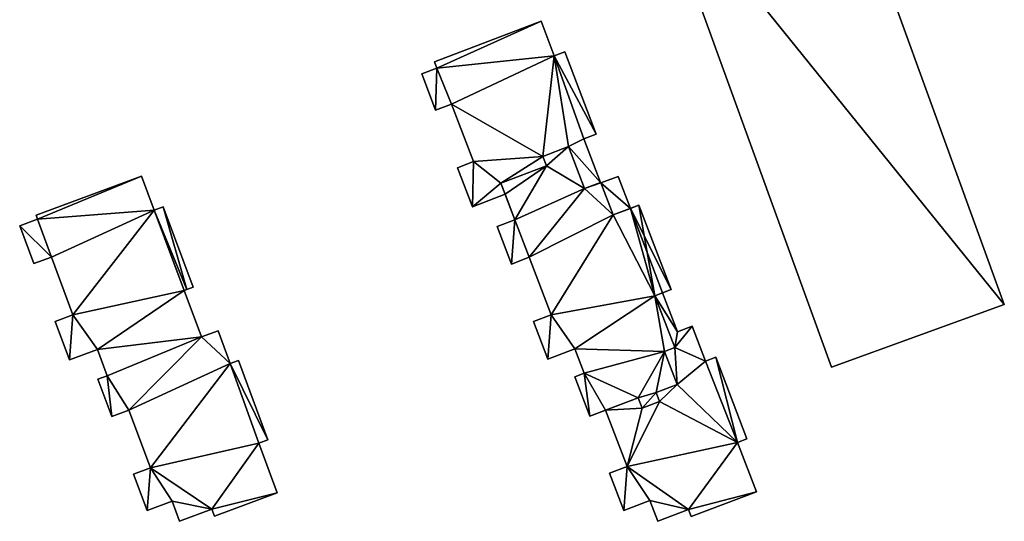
# Model space of a CAD drawing. Header units: inches. Extents: x 2685601 to 2690022, y 1235992 to 1239010.
# Tile 118 of 256: x 2685734 to 2685840, y 1237898 to 1237952. Entities that reach past the tile are written whole.
import ezdxf

# ---------------------------------------------------------------- set-up
doc = ezdxf.new("R2010")
doc.units = ezdxf.units.IN
doc.header["$MEASUREMENT"] = 0
doc.layers.add('Gebaeude Einzelhaus', color=10, linetype='Continuous')
doc.layers.add('Unterirdisches Gebaeude', color=10, linetype='Continuous')

msp = doc.modelspace()

# ---------------------------------------------------------------- meshes
at = {"layer": 'Gebaeude Einzelhaus'}
mesh = msp.add_polyface(dxfattribs=at)
corners = [(2685778.674, 1237946.385, 448.39), (2685778.539, 1237941.854, 448.39), (2685777.048, 1237945.765, 448.39), (2685780.253, 1237942.508, 448.39), (2685782.614, 1237936.318, 448.39), (2685782.506, 1237931.454, 448.39), (2685780.9, 1237935.664, 448.39), (2685790.089, 1237936.871, 448.39), (2685785.56, 1237934.001, 448.39), (2685790.47, 1237935.874, 448.39), (2685791.318, 1237947.733, 448.39), (2685778.41, 1237947.076, 448.39), (2685789.896, 1237951.459, 448.39), (2685778.539, 1237941.854, 462.158), (2685777.048, 1237945.765, 462.158), (2685778.674, 1237946.385, 462.158), (2685778.41, 1237947.076, 462.158), (2685789.896, 1237951.459, 462.158), (2685780.9, 1237935.664, 462.158), (2685782.614, 1237936.318, 462.158), (2685780.253, 1237942.508, 462.158), (2685785.56, 1237934.001, 464.812), (2685790.47, 1237935.874, 464.812), (2685785.56, 1237934.001, 462.158), (2685782.506, 1237931.454, 462.158), (2685791.318, 1237947.733, 462.158), (2685790.089, 1237936.871, 462.158)]
mesh.append_faces([[corners[k] for k in face] for face in [(24, 19, 18), (20, 15, 13), (13, 15, 14), (15, 17, 16), (20, 25, 15), (15, 25, 17), (23, 26, 19), (19, 26, 20), (20, 26, 25)]], dxfattribs={"color": 13})
mesh.append_faces([[corners[k] for k in face] for face in [(0, 1, 2), (0, 3, 1), (4, 5, 6), (3, 7, 4), (4, 7, 8), (8, 7, 9), (0, 10, 3), (3, 10, 7), (11, 12, 0), (0, 12, 10), (13, 14, 1), (1, 14, 2), (14, 15, 2), (2, 15, 0), (15, 16, 0), (0, 16, 11), (16, 17, 11), (11, 17, 12), (18, 19, 6), (6, 19, 4), (19, 20, 4), (4, 20, 3), (20, 13, 3), (3, 13, 1), (21, 22, 23)]], dxfattribs={"color": 41})
mesh = msp.add_polyface(dxfattribs=at)
corners = [(2685792.866, 1237937.931, 448.39), (2685796.288, 1237934.076, 448.39), (2685794.584, 1237933.425, 448.39), (2685794.494, 1237938.779, 448.39), (2685790.089, 1237936.871, 448.39), (2685791.318, 1237947.733, 448.39), (2685795.835, 1237939.29, 448.39), (2685792.45, 1237948.165, 448.39), (2685789.896, 1237951.459, 462.158), (2685791.318, 1237947.733, 462.158), (2685789.896, 1237951.459, 448.39), (2685792.45, 1237948.165, 462.158), (2685795.835, 1237939.29, 462.158), (2685794.494, 1237938.779, 462.158), (2685796.287, 1237934.076, 462.158), (2685796.351, 1237934.014, 448.39), (2685798.204, 1237934.721, 462.158), (2685798.204, 1237934.721, 448.39), (2685790.47, 1237935.874, 448.39), (2685785.56, 1237934.001, 462.158), (2685790.47, 1237935.874, 464.812), (2685790.47, 1237935.874, 462.158), (2685790.089, 1237936.871, 462.158), (2685790.089, 1237936.871, 464.812), (2685792.866, 1237937.931, 462.158), (2685792.866, 1237937.931, 464.812), (2685794.584, 1237933.425, 464.812), (2685794.584, 1237933.425, 462.158)]
mesh.append_faces([[corners[k] for k in face] for face in [(9, 12, 11), (9, 13, 12), (9, 24, 13), (13, 24, 14), (14, 24, 27), (21, 22, 19), (9, 22, 24), (20, 25, 23), (20, 26, 25)]], dxfattribs={"color": 13})
mesh.append_faces([[corners[k] for k in face] for face in [(0, 1, 2), (0, 3, 1), (4, 5, 0), (0, 5, 3), (3, 5, 6), (6, 5, 7), (8, 9, 10), (10, 9, 5), (9, 11, 5), (5, 11, 7), (11, 12, 7), (7, 12, 6), (12, 13, 6), (6, 13, 3), (3, 14, 1), (3, 13, 14), (15, 16, 17), (2, 18, 0), (0, 18, 4), (19, 20, 21), (22, 21, 23), (23, 21, 20), (24, 22, 25), (25, 22, 23), (25, 26, 24), (24, 26, 27)]], dxfattribs={"color": 41})
mesh = msp.add_polyface(dxfattribs=at)
corners = [(2685782.614, 1237936.318, 448.39), (2685785.56, 1237934.001, 448.39), (2685782.506, 1237931.454, 448.39), (2685786.021, 1237932.794, 448.39), (2685782.506, 1237931.454, 462.158), (2685786.021, 1237932.794, 462.158), (2685780.9, 1237935.664, 462.158), (2685780.9, 1237935.664, 448.39), (2685790.47, 1237935.874, 448.39), (2685794.584, 1237933.425, 448.39), (2685787.069, 1237930.048, 448.39), (2685786.714, 1237925.28, 448.39), (2685785.171, 1237929.324, 448.39), (2685797.664, 1237930.57, 448.39), (2685788.629, 1237926.01, 448.39), (2685790.995, 1237919.81, 448.39), (2685788.629, 1237926.01, 464.812), (2685786.714, 1237925.28, 464.812), (2685785.171, 1237929.324, 464.812), (2685787.069, 1237930.048, 464.812), (2685785.56, 1237934.001, 464.812), (2685785.56, 1237934.001, 462.158), (2685794.584, 1237933.425, 464.812), (2685796.287, 1237934.076, 462.158), (2685794.584, 1237933.425, 462.158), (2685782.614, 1237936.318, 462.158), (2685797.664, 1237930.57, 464.812), (2685790.995, 1237919.81, 464.812), (2685790.47, 1237935.874, 464.812)]
mesh.append_faces([[corners[k] for k in face] for face in [(21, 4, 5), (21, 25, 4), (26, 16, 27), (16, 19, 17), (17, 19, 18), (19, 28, 20), (26, 22, 16), (16, 22, 19), (19, 22, 28)]], dxfattribs={"color": 13})
mesh.append_faces([[corners[k] for k in face] for face in [(0, 1, 2), (2, 1, 3), (2, 3, 4), (4, 3, 5), (4, 6, 2), (2, 6, 7), (8, 3, 1), (9, 10, 8), (8, 10, 3), (10, 11, 12), (13, 14, 9), (9, 14, 10), (10, 14, 11), (13, 15, 14), (16, 17, 14), (14, 17, 11), (17, 18, 11), (11, 18, 12), (18, 19, 12), (12, 19, 10), (10, 5, 3), (5, 20, 21), (10, 19, 5), (5, 19, 20), (22, 23, 24)]], dxfattribs={"color": 41})
mesh = msp.add_polyface(dxfattribs=at)
corners = [(2685751.744, 1237922.52, 463.482), (2685752.424, 1237922.773, 463.482), (2685749.2, 1237931.441, 463.482), (2685748.209, 1237931.073, 463.482), (2685735.658, 1237930.128, 463.482), (2685746.844, 1237934.743, 463.482), (2685737.15, 1237926.024, 463.482), (2685739.468, 1237919.793, 463.482), (2685751.45, 1237922.41, 463.482), (2685735.509, 1237930.529, 463.482), (2685733.731, 1237929.411, 463.482), (2685735.254, 1237925.319, 463.482), (2685739.111, 1237914.94, 463.482), (2685737.57, 1237919.088, 463.482), (2685742.109, 1237916.055, 463.482), (2685753.304, 1237917.423, 463.482), (2685743.161, 1237913.226, 463.482), (2685743.65, 1237908.853, 463.482), (2685742.161, 1237912.855, 463.482), (2685745.503, 1237909.543, 463.482), (2685756.416, 1237914.55, 463.482), (2685747.815, 1237903.323, 463.482), (2685747.448, 1237898.698, 463.482), (2685745.981, 1237902.64, 463.482), (2685750.156, 1237899.705, 463.482), (2685754.444, 1237898.846, 463.482), (2685759.498, 1237905.954, 463.482), (2685750.958, 1237897.55, 463.482), (2685761.481, 1237900.619, 463.482), (2685754.72, 1237898.104, 463.482), (2685760.47, 1237906.315, 463.482), (2685757.288, 1237914.875, 463.482), (2685755.1, 1237918.09, 463.482), (2685735.509, 1237930.529, 449.846), (2685746.844, 1237934.743, 449.846), (2685735.658, 1237930.128, 449.846), (2685733.731, 1237929.411, 449.846), (2685735.254, 1237925.319, 449.846), (2685737.15, 1237926.024, 449.846), (2685739.468, 1237919.793, 449.846), (2685737.57, 1237919.088, 449.846), (2685739.111, 1237914.94, 449.846), (2685742.109, 1237916.055, 449.846), (2685743.161, 1237913.226, 449.846), (2685742.161, 1237912.855, 449.846), (2685743.65, 1237908.853, 449.846), (2685745.503, 1237909.543, 449.846), (2685747.815, 1237903.323, 449.846), (2685745.981, 1237902.64, 449.846), (2685747.448, 1237898.698, 449.846), (2685750.156, 1237899.705, 449.846), (2685750.958, 1237897.55, 449.846), (2685754.444, 1237898.846, 449.846), (2685754.72, 1237898.104, 449.846), (2685761.481, 1237900.619, 449.846), (2685759.498, 1237905.954, 449.846), (2685760.47, 1237906.315, 449.846), (2685757.288, 1237914.875, 449.846), (2685756.416, 1237914.55, 449.846), (2685755.1, 1237918.09, 449.846), (2685753.304, 1237917.423, 449.846), (2685751.45, 1237922.41, 449.846), (2685751.744, 1237922.52, 449.846), (2685752.424, 1237922.773, 449.846), (2685749.2, 1237931.441, 449.846), (2685748.209, 1237931.073, 449.846)]
mesh.append_faces([[corners[k] for k in face] for face in [(15, 20, 32), (20, 30, 31), (20, 26, 30), (26, 25, 28), (28, 25, 29), (25, 24, 27), (20, 21, 26), (26, 21, 25), (25, 21, 24), (24, 21, 22), (22, 21, 23), (15, 19, 20), (20, 19, 21), (15, 16, 19), (19, 16, 17), (17, 16, 18), (8, 14, 15), (15, 14, 16), (8, 7, 14), (14, 7, 12), (12, 7, 13), (6, 10, 11), (6, 4, 10), (4, 5, 9), (0, 3, 8), (8, 3, 7), (7, 3, 6), (6, 3, 4), (4, 3, 5), (0, 2, 3), (0, 1, 2)]], dxfattribs={"color": 13})
mesh.append_faces([[corners[k] for k in face] for face in [(62, 64, 63), (62, 65, 64), (65, 35, 34), (34, 35, 33), (65, 38, 35), (35, 38, 36), (36, 38, 37), (65, 39, 38), (39, 41, 40), (39, 42, 41), (43, 45, 44), (43, 46, 45), (47, 49, 48), (47, 50, 49), (47, 52, 50), (50, 52, 51), (52, 54, 53), (47, 55, 52), (52, 55, 54), (46, 58, 47), (47, 58, 55), (55, 58, 56), (56, 58, 57), (42, 60, 43), (43, 60, 46), (46, 60, 58), (58, 60, 59), (62, 61, 65), (65, 61, 39), (39, 61, 42), (42, 61, 60), (5, 3, 34), (34, 3, 65), (3, 2, 65), (65, 2, 64), (2, 1, 64), (64, 1, 63), (1, 0, 63), (63, 0, 62), (0, 8, 62), (62, 8, 61), (8, 15, 61), (61, 15, 60), (15, 32, 60), (60, 32, 59), (32, 20, 59), (59, 20, 58), (20, 31, 58), (58, 31, 57), (31, 30, 57), (57, 30, 56), (30, 26, 56), (56, 26, 55), (26, 28, 55), (55, 28, 54), (28, 29, 54), (54, 29, 53), (29, 25, 53), (53, 25, 52), (25, 27, 52), (52, 27, 51), (27, 24, 51), (51, 24, 50), (24, 22, 50), (50, 22, 49), (22, 23, 49), (49, 23, 48), (23, 21, 48), (48, 21, 47), (21, 19, 47), (47, 19, 46), (19, 17, 46), (46, 17, 45), (17, 18, 45), (45, 18, 44), (18, 16, 44), (44, 16, 43), (16, 14, 43), (43, 14, 42), (14, 12, 42), (42, 12, 41), (12, 13, 41), (41, 13, 40), (13, 7, 40), (40, 7, 39), (7, 6, 39), (39, 6, 38), (6, 11, 38), (38, 11, 37), (11, 10, 37), (37, 10, 36), (10, 4, 36), (36, 4, 35), (4, 9, 35), (35, 9, 33), (9, 5, 33), (33, 5, 34)]], dxfattribs={"color": 41})
mesh = msp.add_polyface(dxfattribs=at)
corners = [(2685799.518, 1237931.278, 448.39), (2685796.351, 1237934.014, 448.39), (2685798.204, 1237934.721, 448.39), (2685797.664, 1237930.57, 448.39), (2685796.351, 1237934.014, 462.158), (2685798.204, 1237934.721, 462.158), (2685799.518, 1237931.278, 462.158), (2685802.99, 1237922.175, 448.39), (2685803.908, 1237922.525, 448.39), (2685800.435, 1237931.628, 448.39), (2685796.351, 1237934.015, 448.39), (2685796.288, 1237934.076, 448.39), (2685796.323, 1237934.089, 448.39), (2685794.584, 1237933.425, 448.39), (2685802.163, 1237921.86, 448.39), (2685796.287, 1237934.076, 462.158), (2685796.323, 1237934.089, 464.812), (2685796.288, 1237934.076, 464.812), (2685796.351, 1237934.015, 464.812), (2685797.664, 1237930.57, 464.812), (2685797.664, 1237930.57, 462.158), (2685800.435, 1237931.628, 464.812), (2685803.908, 1237922.525, 464.812), (2685794.584, 1237933.425, 464.812), (2685802.163, 1237921.86, 464.812), (2685790.995, 1237919.81, 464.812)]
mesh.append_faces([[corners[k] for k in face] for face in [(4, 6, 5), (4, 20, 6), (19, 24, 21), (21, 24, 22), (19, 25, 24), (18, 23, 19), (18, 17, 23), (18, 16, 17)]], dxfattribs={"color": 13})
mesh.append_faces([[corners[k] for k in face] for face in [(0, 1, 2), (0, 3, 1), (1, 4, 5), (2, 6, 0), (2, 5, 6), (7, 0, 8), (8, 0, 9), (10, 11, 12), (3, 13, 10), (10, 13, 11), (7, 14, 0), (0, 14, 3), (12, 15, 16), (16, 15, 17), (12, 11, 15), (4, 16, 18), (10, 12, 4), (4, 12, 16), (4, 19, 20), (4, 18, 19), (19, 6, 20), (6, 9, 0), (19, 21, 6), (6, 21, 9), (21, 22, 9), (9, 22, 8), (23, 17, 15)]], dxfattribs={"color": 41})
mesh = msp.add_polyface(dxfattribs=at)
corners = [(2685790.995, 1237919.81, 448.39), (2685790.623, 1237915.034, 448.39), (2685789.079, 1237919.079, 448.39), (2685793.525, 1237916.14, 448.39), (2685794.53, 1237913.506, 448.39), (2685795.169, 1237908.883, 448.39), (2685793.549, 1237913.133, 448.39), (2685803.199, 1237915.843, 448.39), (2685800.351, 1237910.86, 448.39), (2685802.29, 1237911.445, 448.39), (2685797.664, 1237930.57, 448.39), (2685802.163, 1237921.86, 448.39), (2685802.99, 1237922.175, 462.158), (2685802.163, 1237921.86, 464.812), (2685802.163, 1237921.86, 462.158), (2685803.908, 1237922.525, 464.812), (2685804.298, 1237916.263, 464.812), (2685802.29, 1237911.445, 462.158), (2685804.548, 1237912.306, 462.158), (2685802.29, 1237911.445, 464.812), (2685793.549, 1237913.133, 464.812), (2685794.53, 1237913.506, 464.812), (2685793.525, 1237916.14, 464.812), (2685790.623, 1237915.034, 464.812), (2685789.079, 1237919.079, 464.812), (2685790.995, 1237919.81, 464.812), (2685788.629, 1237926.01, 464.812), (2685788.629, 1237926.01, 448.39), (2685803.199, 1237915.843, 464.812), (2685800.351, 1237910.86, 464.812), (2685795.169, 1237908.883, 464.812)]
mesh.append_faces([[corners[k] for k in face] for face in [(28, 29, 19), (28, 21, 29), (30, 21, 20), (13, 22, 28), (28, 22, 21), (13, 25, 22), (22, 25, 23), (23, 25, 24)]], dxfattribs={"color": 13})
mesh.append_faces([[corners[k] for k in face] for face in [(0, 1, 2), (0, 3, 1), (4, 5, 6), (3, 7, 4), (4, 7, 8), (8, 7, 9), (10, 11, 0), (0, 11, 3), (3, 11, 7), (12, 13, 14), (12, 15, 13), (13, 16, 14), (17, 18, 19), (5, 20, 6), (20, 21, 6), (6, 21, 4), (21, 22, 4), (4, 22, 3), (22, 23, 3), (3, 23, 1), (23, 24, 1), (1, 24, 2), (24, 25, 2), (2, 25, 0), (25, 26, 0), (0, 26, 27)]], dxfattribs={"color": 41})
mesh = msp.add_polyface(dxfattribs=at)
corners = [(2685811.068, 1237906.045, 448.39), (2685807.626, 1237914.816, 448.39), (2685808.715, 1237915.231, 448.39), (2685804.589, 1237917.984, 448.39), (2685802.163, 1237921.86, 448.39), (2685802.99, 1237922.175, 448.39), (2685804.298, 1237916.263, 448.39), (2685806.186, 1237918.593, 448.39), (2685804.548, 1237912.306, 448.39), (2685803.199, 1237915.843, 448.39), (2685804.589, 1237917.984, 462.158), (2685802.99, 1237922.175, 462.158), (2685806.186, 1237918.593, 462.158), (2685807.626, 1237914.816, 462.158), (2685808.715, 1237915.231, 462.158), (2685812.073, 1237906.428, 462.158), (2685802.29, 1237911.445, 448.39), (2685803.908, 1237922.525, 448.39), (2685803.908, 1237922.525, 464.812), (2685802.163, 1237921.86, 462.158), (2685804.298, 1237916.263, 464.812), (2685804.298, 1237916.263, 462.158), (2685803.199, 1237915.843, 464.812), (2685803.199, 1237915.843, 462.158), (2685804.548, 1237912.306, 464.812), (2685804.548, 1237912.306, 462.158), (2685802.29, 1237911.445, 464.812), (2685811.068, 1237906.045, 462.158), (2685802.163, 1237921.86, 464.812)]
mesh.append_faces([[corners[k] for k in face] for face in [(25, 21, 23), (21, 10, 19), (19, 10, 11), (21, 12, 10), (25, 13, 21), (21, 13, 12), (13, 27, 14), (28, 22, 20), (22, 26, 24)]], dxfattribs={"color": 13})
mesh.append_faces([[corners[k] for k in face] for face in [(0, 1, 2), (3, 4, 5), (1, 6, 7), (7, 6, 3), (3, 6, 4), (1, 8, 6), (6, 8, 9), (3, 5, 10), (10, 5, 11), (10, 12, 3), (3, 12, 7), (12, 13, 7), (7, 13, 1), (13, 14, 1), (1, 14, 2), (14, 15, 2), (16, 9, 8), (9, 4, 6), (17, 11, 5), (17, 18, 11), (19, 20, 21), (20, 22, 21), (21, 22, 23), (22, 24, 23), (23, 24, 25), (26, 25, 24)]], dxfattribs={"color": 41})
mesh = msp.add_polyface(dxfattribs=at)
corners = [(2685799.17, 1237903.446, 448.39), (2685805.775, 1237898.801, 448.39), (2685801.626, 1237899.775, 448.39), (2685802.478, 1237897.544, 448.39), (2685813.095, 1237900.73, 448.39), (2685806.063, 1237898.048, 448.39), (2685811.068, 1237906.045, 448.39), (2685808.715, 1237915.231, 448.39), (2685812.073, 1237906.428, 448.39), (2685804.548, 1237912.306, 448.39), (2685807.626, 1237914.816, 448.39), (2685802.67, 1237910.449, 448.39), (2685802.29, 1237911.445, 448.39), (2685812.073, 1237906.428, 462.158), (2685811.068, 1237906.045, 462.158), (2685813.095, 1237900.73, 462.158), (2685806.063, 1237898.048, 462.158), (2685805.775, 1237898.801, 462.158), (2685802.478, 1237897.544, 462.158), (2685801.626, 1237899.775, 462.158), (2685802.67, 1237910.449, 462.158), (2685802.29, 1237911.445, 462.158), (2685802.67, 1237910.449, 464.812), (2685802.29, 1237911.445, 464.812), (2685800.783, 1237909.729, 464.812), (2685804.548, 1237912.306, 462.158), (2685807.626, 1237914.816, 462.158), (2685808.715, 1237915.231, 462.158), (2685799.17, 1237903.446, 462.158)]
mesh.append_faces([[corners[k] for k in face] for face in [(25, 14, 26), (27, 14, 13), (14, 17, 15), (15, 17, 16), (17, 19, 18), (14, 28, 17), (17, 28, 19), (21, 20, 25), (25, 20, 14), (14, 20, 28)]], dxfattribs={"color": 13})
mesh.append_faces([[corners[k] for k in face] for face in [(0, 1, 2), (2, 1, 3), (1, 4, 5), (0, 6, 1), (1, 6, 4), (6, 7, 8), (6, 9, 10), (0, 11, 6), (6, 11, 9), (9, 11, 12), (7, 13, 8), (13, 14, 8), (8, 14, 6), (14, 15, 6), (6, 15, 4), (15, 16, 4), (4, 16, 5), (16, 17, 5), (5, 17, 1), (17, 18, 1), (1, 18, 3), (18, 19, 3), (20, 21, 22), (22, 21, 23), (22, 24, 20)]], dxfattribs={"color": 41})
mesh = msp.add_polyface(dxfattribs=at)
corners = [(2685799.17, 1237903.446, 448.39), (2685798.806, 1237898.7, 448.39), (2685797.271, 1237902.723, 448.39), (2685801.626, 1237899.775, 448.39), (2685796.851, 1237909.525, 448.39), (2685800.783, 1237909.729, 448.39), (2685802.67, 1237910.449, 448.39), (2685800.351, 1237910.86, 448.39), (2685802.478, 1237897.544, 448.39), (2685801.626, 1237899.775, 462.158), (2685798.806, 1237898.7, 462.158), (2685797.271, 1237902.723, 462.158), (2685799.17, 1237903.446, 462.158), (2685796.851, 1237909.525, 462.158), (2685794.53, 1237913.506, 448.39), (2685795.169, 1237908.883, 448.39), (2685802.29, 1237911.445, 448.39), (2685802.67, 1237910.449, 462.158), (2685800.783, 1237909.729, 464.812), (2685800.783, 1237909.729, 462.158), (2685800.351, 1237910.86, 464.812), (2685800.351, 1237910.86, 462.158), (2685795.169, 1237908.883, 464.812), (2685793.549, 1237913.133, 464.812), (2685802.29, 1237911.445, 464.812), (2685802.67, 1237910.449, 464.812), (2685794.53, 1237913.506, 464.812)]
mesh.append_faces([[corners[k] for k in face] for face in [(9, 12, 10), (10, 12, 11), (12, 19, 13), (13, 19, 21), (12, 17, 19), (24, 18, 25), (24, 20, 18), (20, 26, 22)]], dxfattribs={"color": 13})
mesh.append_faces([[corners[k] for k in face] for face in [(0, 1, 2), (0, 3, 1), (4, 5, 0), (0, 5, 6), (4, 7, 5), (8, 9, 3), (9, 10, 3), (3, 10, 1), (10, 11, 1), (1, 11, 2), (11, 12, 2), (2, 12, 0), (0, 12, 4), (4, 12, 13), (14, 4, 15), (14, 7, 4), (7, 16, 5), (5, 16, 6), (17, 18, 19), (18, 20, 19), (19, 20, 21), (20, 13, 21), (13, 15, 4), (20, 22, 13), (13, 22, 15), (22, 23, 15)]], dxfattribs={"color": 41})
at = {"layer": 'Unterirdisches Gebaeude'}
mesh = msp.add_polyface(dxfattribs=at)
corners = [(2685801.553, 1237968.311, 450.829), (2685839.805, 1237920.928, 450.829), (2685820.163, 1237975.064, 450.829), (2685821.194, 1237914.175, 450.829), (2685839.805, 1237920.928, 445.358), (2685821.194, 1237914.175, 445.358), (2685820.163, 1237975.064, 445.358), (2685801.553, 1237968.311, 445.358)]
mesh.append_faces([[corners[k] for k in face] for face in [(3, 1, 0), (0, 1, 2)]], dxfattribs={"color": 13})
mesh.append_faces([[corners[k] for k in face] for face in [(4, 7, 6), (4, 5, 7), (3, 0, 5), (5, 0, 7), (0, 2, 7), (7, 2, 6), (2, 1, 6), (6, 1, 4), (1, 3, 4), (4, 3, 5)]], dxfattribs={"color": 41})

doc.saveas('drawing.dxf')
